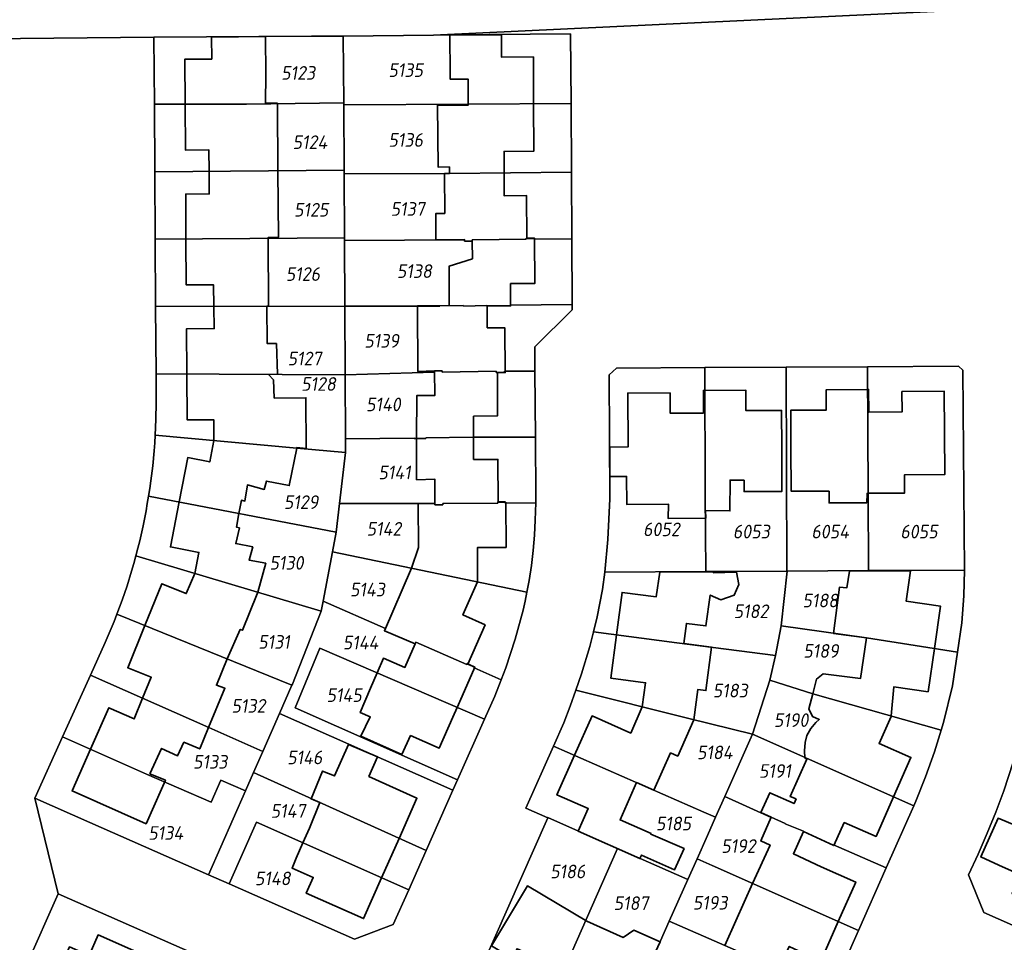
# Model space of a CAD drawing. Extents: x 177930 to 190767, y 381068 to 392034.
# Tile 244 of 256: x 184447 to 184577, y 386488 to 386610. Entities that reach past the tile are written whole.
import ezdxf
from ezdxf.enums import TextEntityAlignment as Align

# ---------------------------------------------------------------- set-up
doc = ezdxf.new("R2010")
doc.units = 0
for name, color, linetype, lineweight in [('B-XX-KG-GRENS_PERCEEL-GV', 150, 'Continuous', 25), ('B-XX-KG-GRENS_PERCEEL-S', 150, 'Continuous', 25), ('B-XX-OG-BEBOUWING-G', 7, 'Continuous', 35)]:
    doc.layers.add(name, color=color, linetype=linetype, lineweight=lineweight)
doc.styles.add('NLCS-ISO', font='NLCS-ISO.ttf', dxfattribs={"height": 1.8})

# ---------------------------------------------------------------- blocks, each defined once
blk = doc.blocks.new('SKG-PERCEELNUMMER-SO')
at = {"layer": 'DefPoints'}
blk.add_point((0, 0), dxfattribs=at)
at = {"style": 'NLCS-ISO', "oblique": 10, "flags": 1}
blk.add_attdef('GEMEENTECODE', text='', height=1.8, dxfattribs=at).set_placement((-0.5, 2.55), align=Align.MIDDLE_RIGHT)
blk.add_attdef('SECTIE', text='', height=1.8, dxfattribs=at).set_placement((0.5, 2.5), align=Align.MIDDLE_LEFT)
at = {"style": 'NLCS-ISO', "oblique": 10}
blk.add_attdef('PERCEELNUMMER', text='', height=1.8, dxfattribs=at).set_placement((0, 0), align=Align.MIDDLE_CENTER)

msp = doc.modelspace()

# ---------------------------------------------------------------- linework, layer by layer
at = {"layer": 'B-XX-KG-GRENS_PERCEEL-GV'}
for points in [[(184246.5, 386605.825), (184402.742, 386607.215), (184464.34, 386607.84), (184485.123, 386607.948), (184489.33, 386607.97), (184501.229, 386608.098), (184712.522, 386618.097), (184708.336, 386628.909), (184638.411, 386624.957), (184637.603, 386624.917), (184621.785, 386624.281), (184605.791, 386623.604), (184577.7, 386622.393), (184516.163, 386619.814), (184500.664, 386619.08), (184455.265, 386618.677), (184389.696, 386617.992), (184370.287, 386617.85), (184354.28, 386617.733), (184338.228, 386617.633), (184322.231, 386617.499), (184318.953, 386617.468), (184275.122, 386617.08)], [(184712.522, 386618.097), (184501.229, 386608.098), (184503.31, 386608.12), (184519.33, 386608.24), (184519.383, 386599.082), (184519.435, 386589.991), (184519.486, 386581.198), (184519.536, 386572.551), (184519.54, 386571.84), (184514.59, 386566.92), (184514.614, 386563.751), (184514.679, 386555.01), (184514.739, 386547.207), (184514.735, 386546.354), (184514.709, 386545.207), (184514.66, 386544.06), (184514.56, 386542.063), (184514.4, 386540.07), (184514.149, 386538.086), (184513.84, 386536.11), (184513.55, 386534.547), (184513.309, 386533.372), (184513.05, 386532.2), (184512, 386528.35), (184510.76, 386524.55), (184510.157, 386523.003), (184509.31, 386520.83), (184507.956, 386517.78), (184504.4, 386509.771), (184503.791, 386508.4), (184500.259, 386500.443), (184497.957, 386495.257), (184495.92, 386490.67), (184490.81, 386488.75), (184474.266, 386496.048), (184471.54, 386497.25), (184455.865, 386504.168), (184448.61, 386507.37), (184451.691, 386494.73), (184473.63, 386485.04)], [(184447.528, 386485.316), (184451.691, 386494.73), (184448.61, 386507.37), (184452.271, 386515.459), (184455.957, 386523.605), (184457.92, 386527.929), (184458.7, 386529.77), (184459.075, 386530.7), (184459.441, 386531.633), (184459.796, 386532.57), (184460.14, 386533.51), (184460.791, 386535.411), (184461.39, 386537.33), (184461.685, 386538.339), (184461.965, 386539.352), (184462.225, 386540.349), (184462.47, 386541.35), (184462.911, 386543.324), (184463.29, 386545.31), (184463.464, 386546.276), (184463.625, 386547.244), (184463.779, 386548.251), (184463.92, 386549.26), (184464.172, 386551.242), (184464.37, 386553.23), (184464.442, 386554.26), (184464.501, 386555.291), (184464.59, 386557.35), (184464.641, 386559.585), (184464.617, 386563.357), (184464.54, 386572.25), (184464.49, 386581.138), (184464.44, 386590.047), (184464.39, 386598.961), (184464.34, 386607.763), (184464.34, 386607.84), (184402.742, 386607.215)], [(184506.22, 386481.97), (184509.27, 386488.88), (184516.32, 386504.76), (184513.4, 386506.03), (184517.064, 386514.244), (184518.44, 386517.33), (184519.29, 386519.5), (184520.023, 386521.611), (184520.77, 386523.76), (184521.88, 386527.4), (184522.357, 386529.316), (184522.85, 386531.3), (184523.54, 386534.91), (184523.84, 386537.21), (184524.246, 386541.492), (184524.515, 386546.894), (184524.421, 386563.238), (184525.376, 386564.143), (184537.022, 386564.203), (184547.767, 386564.258), (184558.508, 386564.314), (184570.535, 386564.376), (184571.089, 386563.848), (184571.308, 386537.48), (184571.228, 386534.056), (184570.966, 386530.488), (184570.402, 386526.626), (184569.723, 386522.175), (184568.55, 386517.339), (184568.245, 386516.35), (184567.355, 386513.467), (184566.178, 386510.163), (184564.868, 386506.949), (184564.604, 386506.353), (184560.97, 386498.154), (184557.315, 386489.908), (184553.709, 386481.773)], [(184581.425, 386488.929), (184573.85, 386492.288), (184571.851, 386497.257), (184573.12, 386499.983), (184574.319, 386502.74), (184575.447, 386505.527), (184576.504, 386508.342), (184577.728, 386512.121)]]:
    msp.add_lwpolyline(points, dxfattribs=at)
for points in [[(184464.39, 386598.961), (184476.55, 386598.957), (184489.377, 386599.132), (184489.33, 386607.97), (184485.123, 386607.948), (184464.34, 386607.84), (184464.34, 386607.763)], [(184489.378, 386598.872), (184505.809, 386598.969), (184519.383, 386599.082), (184519.33, 386608.24), (184503.31, 386608.12), (184501.229, 386608.098), (184489.33, 386607.97), (184489.377, 386599.132)], [(184489.424, 386590.245), (184489.378, 386598.872), (184489.377, 386599.132), (184476.55, 386598.957), (184464.39, 386598.961), (184464.44, 386590.047)], [(184489.427, 386589.765), (184503.326, 386589.802), (184519.435, 386589.991), (184519.383, 386599.082), (184505.809, 386598.969), (184489.378, 386598.872), (184489.424, 386590.245)], [(184489.427, 386589.765), (184489.424, 386590.245), (184464.44, 386590.047), (184464.49, 386581.138), (184489.472, 386581.337)], [(184489.474, 386580.998), (184505.324, 386581.061), (184505.325, 386580.908), (184506.356, 386580.91), (184506.356, 386581.071), (184513.479, 386581.14), (184513.478, 386581.304), (184514.5, 386581.31), (184514.502, 386581.15), (184519.486, 386581.198), (184519.435, 386589.991), (184503.326, 386589.802), (184489.427, 386589.765), (184489.472, 386581.337)], [(184489.474, 386580.998), (184489.472, 386581.337), (184464.49, 386581.138), (184464.54, 386572.25), (184489.52, 386572.32)], [(184489.52, 386572.32), (184502.078, 386572.324), (184502.078, 386572.374), (184505.171, 386572.38), (184505.171, 386572.33), (184508.259, 386572.404), (184508.259, 386572.354), (184511.36, 386572.376), (184511.36, 386572.426), (184519.536, 386572.551), (184519.486, 386581.198), (184514.502, 386581.15), (184514.5, 386581.31), (184513.478, 386581.304), (184513.479, 386581.14), (184506.356, 386581.071), (184506.356, 386580.91), (184505.325, 386580.908), (184505.324, 386581.061), (184489.474, 386580.998)], [(184489.52, 386572.32), (184464.54, 386572.25), (184464.617, 386563.357), (184489.568, 386563.263)], [(184489.52, 386572.32), (184489.568, 386563.263), (184501.384, 386563.615), (184501.384, 386563.765), (184502.395, 386563.767), (184502.395, 386563.617), (184509.521, 386563.708), (184509.524, 386563.559), (184510.6, 386563.56), (184510.6, 386563.71), (184514.614, 386563.751), (184514.59, 386566.92), (184519.54, 386571.84), (184519.536, 386572.551), (184511.36, 386572.426), (184511.36, 386572.376), (184508.259, 386572.354), (184508.259, 386572.404), (184505.171, 386572.33), (184505.171, 386572.38), (184502.078, 386572.374), (184502.078, 386572.324)], [(184464.617, 386563.357), (184464.641, 386559.585), (184464.59, 386557.35), (184464.501, 386555.291), (184483.189, 386553.568), (184489.623, 386552.998), (184489.613, 386554.815), (184489.568, 386563.263)], [(184489.613, 386554.815), (184498.678, 386554.896), (184498.679, 386554.841), (184500.21, 386554.844), (184500.21, 386554.918), (184506.411, 386555.009), (184514.679, 386555.01), (184514.614, 386563.751), (184510.6, 386563.71), (184510.6, 386563.56), (184509.524, 386563.559), (184509.521, 386563.708), (184502.395, 386563.617), (184502.395, 386563.767), (184501.384, 386563.765), (184501.384, 386563.615), (184489.568, 386563.263)], [(184523.84, 386537.21), (184537.159, 386537.285), (184537.074, 386547.509), (184537.022, 386564.203), (184525.376, 386564.143), (184524.421, 386563.238), (184524.515, 386546.894), (184524.246, 386541.492)], [(184537.022, 386564.203), (184537.074, 386547.509), (184537.159, 386537.285), (184547.874, 386537.346), (184547.767, 386564.258)], [(184547.874, 386537.346), (184547.919, 386537.346), (184558.643, 386537.407), (184558.604, 386547.604), (184558.508, 386564.314), (184547.767, 386564.258)], [(184558.643, 386537.407), (184571.308, 386537.48), (184571.089, 386563.848), (184570.535, 386564.376), (184558.508, 386564.314), (184558.604, 386547.604)], [(184488.401, 386542.456), (184488.842, 386546.26), (184489.623, 386552.998), (184483.189, 386553.568), (184464.501, 386555.291), (184464.442, 386554.26), (184464.37, 386553.23), (184464.172, 386551.242), (184463.92, 386549.26), (184463.779, 386548.251), (184463.625, 386547.244)], [(184489.613, 386554.815), (184489.623, 386552.998), (184488.842, 386546.26), (184501.428, 386546.244), (184501.429, 386546.089), (184502.459, 386546.091), (184502.459, 386546.241), (184509.71, 386546.31), (184509.71, 386546.46), (184510.71, 386546.46), (184510.712, 386546.321), (184514.735, 386546.354), (184514.739, 386547.207), (184514.679, 386555.01), (184506.411, 386555.009), (184500.21, 386554.918), (184500.21, 386554.844), (184498.679, 386554.841), (184498.678, 386554.896)], [(184487.91, 386539.887), (184488.401, 386542.456), (184463.625, 386547.244), (184463.464, 386546.276), (184463.29, 386545.31), (184462.911, 386543.324), (184462.47, 386541.35), (184462.225, 386540.349), (184461.965, 386539.352), (184486.41, 386532.04), (184486.667, 386533.385)], [(184488.842, 386546.26), (184488.401, 386542.456), (184487.91, 386539.887), (184513.55, 386534.547), (184513.84, 386536.11), (184514.149, 386538.086), (184514.4, 386540.07), (184514.56, 386542.063), (184514.66, 386544.06), (184514.709, 386545.207), (184514.735, 386546.354), (184510.712, 386546.321), (184510.71, 386546.46), (184509.71, 386546.46), (184509.71, 386546.31), (184502.459, 386546.241), (184502.459, 386546.091), (184501.429, 386546.089), (184501.428, 386546.244)], [(184486.667, 386533.385), (184494.903, 386529.745), (184494.785, 386529.469), (184498.809, 386527.742), (184498.909, 386527.975), (184505.63, 386525.004), (184505.69, 386525.14), (184506.65, 386524.7), (184506.596, 386524.577), (184510.157, 386523.003), (184510.76, 386524.55), (184512, 386528.35), (184513.05, 386532.2), (184513.309, 386533.372), (184513.55, 386534.547), (184487.91, 386539.887)], [(184482.551, 386522.276), (184482.615, 386522.422), (184486.41, 386532.04), (184461.965, 386539.352), (184461.685, 386538.339), (184461.39, 386537.33), (184460.791, 386535.411), (184460.14, 386533.51), (184459.796, 386532.57), (184459.441, 386531.633)], [(184547.919, 386537.346), (184547.874, 386537.346), (184537.159, 386537.285), (184523.84, 386537.21), (184523.54, 386534.91), (184522.85, 386531.3), (184522.357, 386529.316), (184533.352, 386527.888), (184546.357, 386526.198), (184547.117, 386530.119)], [(184571.308, 386537.48), (184558.643, 386537.407), (184547.919, 386537.346), (184547.117, 386530.119), (184558.39, 386528.514), (184570.402, 386526.626), (184570.966, 386530.488), (184571.228, 386534.056)], [(184486.667, 386533.385), (184486.41, 386532.04), (184482.615, 386522.422), (184482.551, 386522.276), (184480.916, 386518.56), (184503.791, 386508.4), (184504.4, 386509.771), (184482.991, 386519.28), (184486.218, 386527.17), (184507.956, 386517.78), (184509.31, 386520.83), (184510.157, 386523.003), (184506.596, 386524.577), (184506.65, 386524.7), (184505.69, 386525.14), (184505.63, 386525.004), (184498.909, 386527.975), (184498.809, 386527.742), (184494.785, 386529.469), (184494.903, 386529.745)], [(184471.574, 386516.69), (184478.704, 386513.533), (184480.916, 386518.56), (184482.551, 386522.276), (184459.441, 386531.633), (184459.075, 386530.7), (184458.7, 386529.77), (184457.92, 386527.929), (184455.957, 386523.605)], [(184545.599, 386522.945), (184546.357, 386526.198), (184533.352, 386527.888), (184522.357, 386529.316), (184521.88, 386527.4), (184520.77, 386523.76), (184520.023, 386521.611), (184534.935, 386517.893), (184543.329, 386515.8)], [(184568.245, 386516.35), (184568.55, 386517.339), (184569.723, 386522.175), (184570.402, 386526.626), (184558.39, 386528.514), (184547.117, 386530.119), (184546.357, 386526.198), (184545.599, 386522.945), (184551.296, 386521.145)], [(184504.4, 386509.771), (184507.956, 386517.78), (184486.218, 386527.17), (184482.991, 386519.28)], [(184471.574, 386516.69), (184455.957, 386523.605), (184452.271, 386515.459), (184463.362, 386510.532), (184471.901, 386506.815), (184473.181, 386509.746), (184476.413, 386508.325), (184477.472, 386510.732), (184478.704, 386513.533)], [(184564.604, 386506.353), (184564.868, 386506.949), (184566.178, 386510.163), (184567.355, 386513.467), (184568.245, 386516.35), (184551.296, 386521.145), (184545.599, 386522.945), (184543.329, 386515.8)], [(184538.454, 386504.843), (184539.674, 386507.585), (184543.329, 386515.8), (184534.935, 386517.893), (184520.023, 386521.611), (184519.29, 386519.5), (184518.44, 386517.33), (184517.064, 386514.244), (184536.894, 386505.528)], [(184478.704, 386513.533), (184477.472, 386510.732), (184500.259, 386500.443), (184503.791, 386508.4), (184480.916, 386518.56)], [(184581.425, 386488.929), (184586.348, 386500.128), (184591.558, 386511.807), (184579.132, 386517.31), (184578.818, 386516.088), (184577.728, 386512.121), (184576.504, 386508.342), (184575.447, 386505.527), (184574.319, 386502.74), (184573.12, 386499.983), (184571.851, 386497.257), (184573.85, 386492.288)], [(184476.413, 386508.325), (184473.181, 386509.746), (184471.901, 386506.815), (184463.362, 386510.532), (184452.271, 386515.459), (184448.61, 386507.37), (184455.865, 386504.168), (184471.54, 386497.25)], [(184560.97, 386498.154), (184564.604, 386506.353), (184543.329, 386515.8), (184539.674, 386507.585), (184545.788, 386504.8), (184545.808, 386504.845), (184547.646, 386504.029), (184547.626, 386503.984), (184550.078, 386502.991), (184550.058, 386502.946), (184554.01, 386501.16), (184554.03, 386501.205)], [(184536.01, 386499.351), (184537.384, 386502.439), (184538.454, 386504.843), (184536.894, 386505.528), (184517.064, 386514.244), (184513.4, 386506.03), (184516.32, 386504.76), (184516.336, 386504.796), (184525.527, 386500.73), (184534.798, 386496.628)], [(184476.413, 386508.325), (184471.54, 386497.25), (184474.266, 386496.048), (184477.856, 386504.176), (184497.957, 386495.257), (184500.259, 386500.443), (184477.472, 386510.732)], [(184557.315, 386489.908), (184560.97, 386498.154), (184554.03, 386501.205), (184554.01, 386501.16), (184550.058, 386502.946), (184550.078, 386502.991), (184547.626, 386503.984), (184547.646, 386504.029), (184545.808, 386504.845), (184545.788, 386504.8), (184539.674, 386507.585), (184538.454, 386504.843), (184537.384, 386502.439), (184536.01, 386499.351), (184538.014, 386498.463)], [(184515.421, 386477.901), (184525.527, 386500.73), (184516.336, 386504.796), (184516.32, 386504.76), (184509.27, 386488.88), (184506.22, 386481.97)], [(184474.266, 386496.048), (184490.81, 386488.75), (184495.92, 386490.67), (184497.957, 386495.257), (184477.856, 386504.176)], [(184529.549, 386484.831), (184532.354, 386491.136), (184534.798, 386496.628), (184525.527, 386500.73), (184515.421, 386477.901), (184524.65, 386473.82)], [(184553.709, 386481.773), (184557.315, 386489.908), (184538.014, 386498.463), (184536.01, 386499.351), (184534.798, 386496.628), (184532.354, 386491.136), (184539.684, 386487.922)], [(184451.691, 386494.73), (184447.528, 386485.316), (184459.019, 386480.259), (184469.452, 386475.604), (184473.63, 386485.04)], [(184550.032, 386473.477), (184553.709, 386481.773), (184539.684, 386487.922), (184532.354, 386491.136), (184529.549, 386484.831), (184532.747, 386483.408), (184531.897, 386481.497)]]:
    msp.add_lwpolyline(points, close=True, dxfattribs=at)
at = {"layer": 'B-XX-OG-BEBOUWING-G'}
for points in [[(184471.954, 386607.829), (184471.959, 386604.932), (184468.401, 386604.913), (184468.443, 386598.96)], [(184479.068, 386607.885), (184471.954, 386607.829)], [(184480.634, 386599.013), (184480.633, 386599.105), (184479.052, 386599.149), (184479.107, 386602.885), (184479.068, 386607.885)], [(184510.185, 386608.122), (184503.383, 386608.068)], [(184503.383, 386608.068), (184503.422, 386603.068), (184503.428, 386602.283), (184505.804, 386602.289), (184505.81, 386598.969)], [(184514.45, 386599.041), (184514.413, 386605.215), (184510.206, 386605.192), (184510.185, 386608.122)], [(184468.443, 386598.96), (184468.485, 386592.91), (184471.595, 386592.931), (184471.615, 386590.104)], [(184480.707, 386590.176), (184480.634, 386599.013)], [(184505.81, 386598.969), (184505.81, 386598.855), (184501.757, 386598.849), (184501.867, 386590.639), (184503.324, 386590.694), (184503.326, 386589.802)], [(184510.56, 386589.887), (184510.552, 386592.744), (184514.488, 386592.791), (184514.45, 386599.041)], [(184471.615, 386590.104), (184471.637, 386587.127), (184468.527, 386587.107), (184468.566, 386581.17)], [(184479.432, 386581.257), (184479.432, 386581.391), (184480.78, 386581.42), (184480.707, 386590.176)], [(184502.705, 386589.801), (184502.715, 386584.562), (184501.548, 386584.559), (184501.555, 386581.085), (184505.325, 386581.093), (184505.325, 386580.908)], [(184503.326, 386589.802), (184502.705, 386589.801)], [(184513.534, 386581.304), (184513.508, 386586.912), (184510.568, 386586.874), (184510.56, 386589.887)], [(184508.309, 386572.309), (184511.409, 386572.333), (184511.407, 386575.281), (184514.609, 386575.316), (184514.563, 386581.26), (184513.534, 386581.259), (184513.534, 386581.304)], [(184468.566, 386581.17), (184468.606, 386575.109), (184472.205, 386575.12), (184472.245, 386572.272)], [(184479.438, 386572.314), (184479.432, 386581.257)], [(184506.356, 386580.91), (184506.36, 386578.577), (184503.281, 386577.576), (184503.285, 386572.376)], [(184505.325, 386580.908), (184506.356, 386580.91)], [(184472.245, 386572.272), (184472.286, 386569.342), (184468.636, 386569.319), (184468.674, 386563.342)], [(184479.236, 386572.313), (184479.438, 386572.314)], [(184480.528, 386567.373), (184479.267, 386567.4), (184479.236, 386572.313)], [(184503.285, 386572.376), (184502.078, 386572.374), (184499.133, 386572.347), (184499.149, 386563.704), (184501.384, 386563.765)], [(184509.677, 386563.54), (184510.669, 386563.514), (184510.633, 386569.467), (184508.333, 386569.459), (184508.309, 386572.309)], [(184479.478, 386563.301), (184480.663, 386563.341), (184480.528, 386567.373)], [(184468.674, 386563.342), (184468.713, 386557.316), (184472.23, 386557.319), (184472.254, 386554.576)], [(184483.186, 386553.568), (184483.204, 386553.657), (184484.415, 386553.537), (184484.398, 386560.21), (184480.226, 386560.18), (184480.114, 386562.581), (184479.478, 386563.301)], [(184501.384, 386563.765), (184501.391, 386560.502), (184499.014, 386560.497), (184499.002, 386554.842)], [(184506.521, 386555.009), (184506.528, 386557.779), (184509.694, 386557.843), (184509.694, 386557.943), (184509.677, 386563.54)], [(184536.879, 386558.195), (184532.481, 386558.172), (184532.466, 386560.863), (184526.874, 386560.834), (184526.911, 386553.724), (184524.501, 386553.711)], [(184537.138, 386545.356), (184540.362, 386545.29), (184540.381, 386549.359), (184542.218, 386549.32), (184542.223, 386547.837), (184547.223, 386547.854), (184547.189, 386553.544), (184547.163, 386558.544), (184542.473, 386558.52), (184542.459, 386561.22), (184536.863, 386561.191), (184536.879, 386558.195)], [(184558.677, 386558.328), (184558.662, 386561.313), (184553.059, 386561.286), (184553.072, 386558.589), (184548.378, 386558.566), (184548.402, 386553.566), (184548.453, 386547.868), (184553.443, 386547.885), (184553.442, 386546.336), (184558.403, 386546.359), (184558.454, 386547.603), (184558.604, 386547.604)], [(184558.604, 386547.604), (184563.403, 386547.634), (184563.391, 386550.044), (184568.701, 386550.07), (184568.647, 386561.07), (184563.049, 386561.042), (184563.063, 386558.35), (184558.677, 386558.328)], [(184472.254, 386554.576), (184471.707, 386551.755), (184468.792, 386552.321), (184467.656, 386546.465)], [(184499.002, 386554.842), (184498.99, 386549.388), (184501.422, 386549.467), (184501.429, 386546.208)], [(184509.751, 386546.46), (184509.728, 386552.075), (184506.514, 386552.086), (184506.521, 386555.009)], [(184475.56, 386544.937), (184475.882, 386546.698), (184476.345, 386546.591), (184476.681, 386548.708), (184478.906, 386548.117), (184479.174, 386549.223), (184482.199, 386548.62), (184483.186, 386553.568)], [(184524.501, 386553.711), (184524.522, 386549.811)], [(184524.522, 386549.811), (184526.717, 386549.828), (184526.746, 386546.146), (184532.238, 386546.188), (184532.213, 386544.267), (184537.165, 386544.327), (184537.138, 386545.356)], [(184467.656, 386546.465), (184466.505, 386540.534), (184470.274, 386539.799), (184469.735, 386537.021)], [(184501.429, 386546.208), (184499.222, 386546.253), (184499.265, 386540.473), (184498.326, 386537.718)], [(184507.036, 386535.904), (184507.038, 386540.438), (184510.81, 386540.475), (184510.777, 386546.427), (184509.751, 386546.412), (184509.751, 386546.46)], [(184478.036, 386534.545), (184479.098, 386538.374), (184476.892, 386538.801), (184477.376, 386540.531), (184475.129, 386540.973), (184475.618, 386543.03), (184475.233, 386543.144), (184475.56, 386544.937)], [(184498.326, 386537.718), (184494.785, 386529.469), (184498.809, 386527.742)], [(184534.275, 386527.768), (184534.617, 386530.44), (184537.19, 386530.11), (184537.758, 386534.171), (184539.167, 386533.545), (184540.928, 386534.157), (184541.541, 386535.551), (184541.206, 386537.191), (184538.171, 386537.129), (184538.186, 386537.234), (184531.109, 386537.191), (184530.626, 386533.947), (184526.123, 386534.517), (184525.397, 386528.921)], [(184567.341, 386527.107), (184568.152, 386532.691), (184563.608, 386533.39), (184564.191, 386537.371), (184556.129, 386537.35), (184555.778, 386535.129), (184554.809, 386535.2), (184554.008, 386529.105), (184558.39, 386528.514)], [(184469.735, 386537.021), (184468.61, 386534.364), (184465.39, 386535.677), (184463.133, 386530.138)], [(184505.753, 386525.072), (184508.034, 386530.243), (184505.118, 386531.544), (184507.036, 386535.904)], [(184473.99, 386525.742), (184475.738, 386529.632), (184476.027, 386529.533), (184477.979, 386534.339), (184478.036, 386534.545)], [(184463.133, 386530.138), (184460.872, 386524.587), (184463.974, 386523.323), (184462.847, 386520.554)], [(184525.397, 386528.921), (184524.656, 386523.204), (184529.228, 386522.598), (184528.768, 386519.431)], [(184558.39, 386528.514), (184557.603, 386523.172), (184552.66, 386523.77), (184551.8, 386523.09), (184551.295, 386521.145)], [(184498.809, 386527.742), (184497.468, 386524.619), (184494.62, 386525.842), (184493.787, 386523.901)], [(184535.61, 386517.72), (184536.104, 386521.699), (184537.183, 386521.56), (184537.92, 386527.301), (184534.275, 386527.768)], [(184561.618, 386518.225), (184561.968, 386522.04), (184566.513, 386521.404), (184567.341, 386527.107)], [(184471.558, 386516.697), (184473.698, 386521.864), (184472.579, 386522.271), (184473.99, 386525.742)], [(184504.345, 386519.34), (184505.012, 386520.846), (184506.696, 386524.649), (184505.753, 386525.072)], [(184493.787, 386523.901), (184492.925, 386521.892), (184491.576, 386518.668), (184492.882, 386518.096), (184491.659, 386515.529), (184497.064, 386513.117), (184498.214, 386515.618), (184501.963, 386513.959), (184503.776, 386518.055), (184504.345, 386519.34)], [(184462.847, 386520.554), (184461.733, 386517.819), (184458.387, 386519.298), (184455.966, 386513.818)], [(184551.295, 386521.145), (184550.78, 386519.16), (184551.231, 386518.152), (184552.145, 386517.733), (184551.694, 386517.355), (184551.041, 386516.575), (184550.522, 386515.627), (184550.263, 386514.734), (184550.187, 386513.626), (184550.218, 386512.67), (184550.52, 386512.507)], [(184528.768, 386519.431), (184527.264, 386515.959), (184522.156, 386518.22), (184519.849, 386513.02)], [(184528.032, 386509.423), (184530.325, 386508.406), (184532.513, 386513.338), (184533.477, 386512.91), (184535.61, 386517.72)], [(184561.944, 386507.534), (184564.239, 386512.738), (184560.038, 386514.588), (184561.612, 386518.156), (184561.618, 386518.225)], [(184463.786, 386510.596), (184465.346, 386513.934), (184467.451, 386512.959), (184468.3, 386514.749), (184470.385, 386513.865), (184471.558, 386516.697)], [(184455.966, 386513.818), (184453.541, 386508.329), (184463.311, 386503.989), (184465.34, 386508.558), (184465.85, 386509.725), (184463.786, 386510.596)], [(184490.033, 386514.461), (184488.184, 386510.291), (184486.569, 386510.946), (184485.074, 386507.26), (184486.228, 386506.792)], [(184496.691, 386502.054), (184499.048, 386507.364), (184492.706, 386510.24), (184493.824, 386512.816), (184490.033, 386514.461)], [(184519.849, 386513.02), (184517.531, 386507.795), (184521.66, 386506), (184520.33, 386503), (184528.48, 386499.4), (184528.677, 386499.845), (184533.04, 386497.912), (184534.3, 386500.71), (184529.902, 386502.607), (184529.937, 386502.686), (184525.848, 386504.499), (184528.032, 386509.423)], [(184550.52, 386512.507), (184548.319, 386507.571), (184549.081, 386507.258)], [(184549.081, 386507.258), (184548.81, 386506.648), (184545.605, 386508.073), (184544.44, 386505.453), (184545.808, 386504.845)], [(184550.058, 386502.946), (184554.068, 386501.096), (184555.446, 386504.141), (184559.639, 386502.305), (184561.944, 386507.534)], [(184486.228, 386506.792), (184484.859, 386503.416), (184483.99, 386501.454)], [(184586.348, 386500.128), (184582.93, 386501.643), (184584.227, 386505.08), (184579.658, 386507.111), (184578.16, 386503.732), (184575.74, 386504.715), (184573.465, 386499.611), (184575.85, 386498.522), (184578.683, 386497.262), (184577.585, 386494.795), (184578.7, 386494.299), (184578.347, 386493.506), (184581.187, 386492.247), (184581.538, 386493.037), (184582.954, 386492.407)], [(184545.808, 386504.845), (184544.421, 386501.725), (184545.642, 386501.182), (184543.344, 386496.1)], [(184494.379, 386496.845), (184496.691, 386502.054)], [(184554.647, 386491.09), (184556.953, 386496.286), (184552.383, 386498.314), (184548.738, 386500.026), (184550.058, 386502.946)], [(184483.99, 386501.454), (184483.107, 386499.461), (184482.576, 386498.118), (184485.365, 386496.905), (184484.443, 386494.823), (184491.996, 386491.476), (184494.379, 386496.845)], [(184521.454, 386491.139), (184513.62, 386495.773), (184508.898, 386487.853), (184511.63, 386486.225), (184512.266, 386487.494), (184513.299, 386487.036), (184511.439, 386482.84), (184516.596, 386480.554)], [(184543.344, 386496.1), (184541.12, 386491.18), (184539.677, 386487.925)], [(184529.549, 386484.831), (184530.547, 386487.074), (184531.128, 386488.38), (184527.652, 386489.926), (184526.26, 386488.99), (184521.454, 386491.139)], [(184546.815, 386484.795), (184548.19, 386487.795), (184552.329, 386485.866), (184554.647, 386491.09)], [(184462.175, 386479.006), (184462.623, 386478.808), (184463.706, 386481.185), (184465.614, 386485.491), (184456.97, 386489.321), (184455.774, 386486.578), (184453.176, 386487.724), (184451.947, 386484.974), (184450.041, 386485.841), (184449.436, 386484.476)]]:
    msp.add_lwpolyline(points, dxfattribs=at)

# ---------------------------------------------------------------- block references
at = {"layer": 'B-XX-KG-GRENS_PERCEEL-S'}
for p, values in [((184483.365, 386603.1), {'PERCEELNUMMER': '5123'}), ((184497.562, 386603.467), {'PERCEELNUMMER': '5135'}), ((184484.92, 386593.953), {'PERCEELNUMMER': '5124'}), ((184497.562, 386594.249), {'PERCEELNUMMER': '5136'}), ((184485.086, 386585.032), {'PERCEELNUMMER': '5125'}), ((184497.833, 386585.14), {'PERCEELNUMMER': '5137'}), ((184483.997, 386576.547), {'PERCEELNUMMER': '5126'}), ((184498.705, 386576.935), {'PERCEELNUMMER': '5138'}), ((184494.389, 386567.735), {'PERCEELNUMMER': '5139'}), ((184484.217, 386565.395), {'PERCEELNUMMER': '5127'}), ((184486.048, 386562.038), {'PERCEELNUMMER': '5128'}), ((184494.615, 386559.34), {'PERCEELNUMMER': '5140'}), ((184496.089, 386550.36), {'PERCEELNUMMER': '5141'}), ((184483.756, 386546.441), {'PERCEELNUMMER': '5129'}), ((184494.694, 386542.914), {'PERCEELNUMMER': '5142'}), ((184531.307, 386542.849), {'PERCEELNUMMER': '6052'}), ((184543.175, 386542.556), {'PERCEELNUMMER': '6053'}), ((184553.578, 386542.556), {'PERCEELNUMMER': '6054'}), ((184565.3, 386542.556), {'PERCEELNUMMER': '6055'}), ((184481.831, 386538.43), {'PERCEELNUMMER': '5130'}), ((184492.509, 386534.899), {'PERCEELNUMMER': '5143'}), ((184552.276, 386533.454), {'PERCEELNUMMER': '5188'}), ((184543.132, 386532.033), {'PERCEELNUMMER': '5182'}), ((184480.177, 386527.986), {'PERCEELNUMMER': '5131'}), ((184491.607, 386527.899), {'PERCEELNUMMER': '5144'}), ((184552.366, 386526.8), {'PERCEELNUMMER': '5189'}), ((184489.441, 386520.965), {'PERCEELNUMMER': '5145'}), ((184540.394, 386521.567), {'PERCEELNUMMER': '5183'}), ((184476.808, 386519.544), {'PERCEELNUMMER': '5132'}), ((184548.426, 386517.665), {'PERCEELNUMMER': '5190'}), ((184538.349, 386513.405), {'PERCEELNUMMER': '5184'}), ((184471.759, 386512.164), {'PERCEELNUMMER': '5133'}), ((184484.237, 386512.738), {'PERCEELNUMMER': '5146'}), ((184546.29, 386510.95), {'PERCEELNUMMER': '5191'}), ((184482.042, 386505.675), {'PERCEELNUMMER': '5147'}), ((184532.905, 386504.015), {'PERCEELNUMMER': '5185'}), ((184465.889, 386502.768), {'PERCEELNUMMER': '5134'}), ((184541.477, 386501.043), {'PERCEELNUMMER': '5192'}), ((184518.948, 386497.684), {'PERCEELNUMMER': '5186'}), ((184480.005, 386496.771), {'PERCEELNUMMER': '5148'}), ((184527.31, 386493.506), {'PERCEELNUMMER': '5187'}), ((184537.744, 386493.557), {'PERCEELNUMMER': '5193'})]:
    msp.add_blockref('SKG-PERCEELNUMMER-SO', p, dxfattribs=at).add_auto_attribs(values)

doc.saveas('drawing.dxf')
